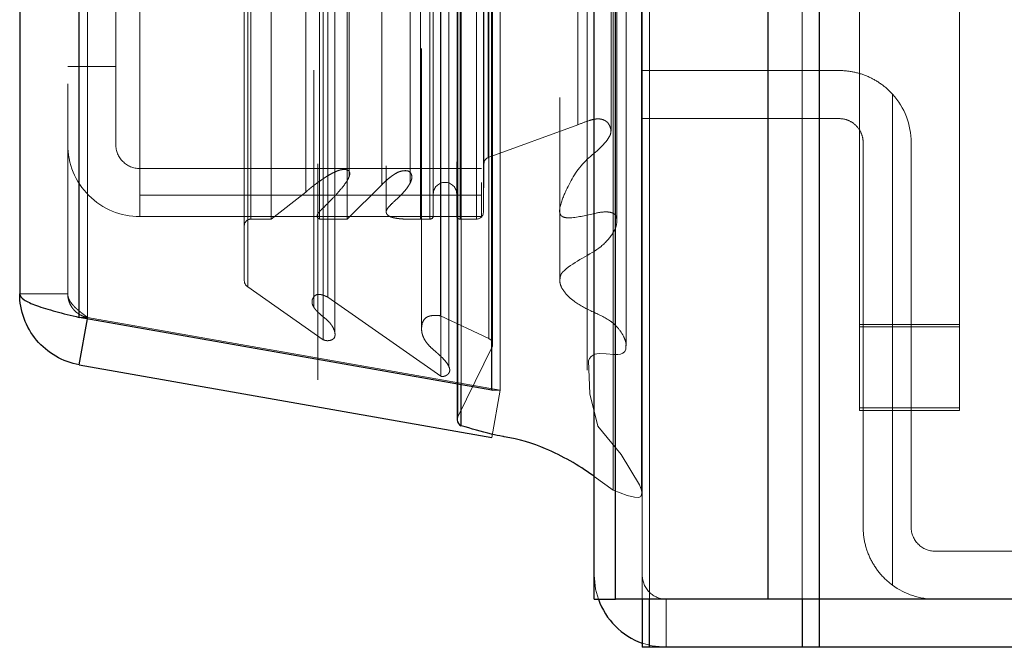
# Model space of a CAD drawing. Header units: inches. Extents: x 0.2 to 10.8, y 0.2 to 8.2.
# Tile 124 of 164: x 5.4837 to 5.5575, y 3.0817 to 3.1287. Entities that reach past the tile are written whole.
import ezdxf

# ---------------------------------------------------------------- set-up
doc = ezdxf.new("R2010")
doc.units = ezdxf.units.IN
doc.header["$MEASUREMENT"] = 0
doc.linetypes.add('HIDDEN', pattern=[0.07500000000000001, 0.05, -0.025])

msp = doc.modelspace()

# ---------------------------------------------------------------- linework, layer by layer
at = {"color": 7, "linetype": 'Continuous', "lineweight": 25}
for p, q in [((5.54363190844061, 5.152793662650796), (5.54363190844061, 3.085295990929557)), ((5.539813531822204, 3.085295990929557), (5.539813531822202, 5.152085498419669)), ((5.526786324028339, 3.085295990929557), (5.526786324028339, 5.146545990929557)), ((5.528367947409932, 3.085295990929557), (5.528367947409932, 5.146701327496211)), ((5.519104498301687, 3.100958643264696), (5.519104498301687, 5.131123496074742)), ((5.488191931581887, 3.106409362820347), (5.488191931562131, 5.12567277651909)), ((5.483729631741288, 5.12390569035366), (5.483729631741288, 3.108176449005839)), ((5.519104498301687, 3.100958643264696), (5.488191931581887, 3.106409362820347)), ((5.488191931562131, 3.102858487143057), (5.488799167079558, 3.106302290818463)), ((5.488191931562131, 3.102858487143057), (5.519104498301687, 3.097407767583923)), ((5.516518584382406, 3.101414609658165), (5.516518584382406, 3.098739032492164)), ((5.516824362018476, 3.098278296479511), (5.516824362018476, 3.101360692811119)), ((5.519104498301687, 3.100958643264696), (5.519146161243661, 3.100958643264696)), ((5.526786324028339, 3.085295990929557), (5.528367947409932, 3.085295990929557)), ((5.539813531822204, 3.085295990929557), (5.528367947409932, 3.085295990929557)), ((5.530386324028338, 3.085295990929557), (5.530386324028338, 3.081695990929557)), ((5.530912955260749, 3.085295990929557), (5.530912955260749, 3.081695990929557)), ((5.54363190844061, 3.085295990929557), (5.539813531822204, 3.085295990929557)), ((5.54235853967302, 3.085295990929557), (5.54235853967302, 3.081695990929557)), ((5.543629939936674, 3.085295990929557), (5.543629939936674, 3.081695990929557)), ((6.123186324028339, 3.085295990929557), (5.54363190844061, 3.085295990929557)), ((5.530912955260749, 3.081695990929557), (5.530386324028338, 3.081695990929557)), ((5.54235853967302, 3.081695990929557), (5.530912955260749, 3.081695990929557)), ((5.543629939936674, 3.081695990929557), (5.54235853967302, 3.081695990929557)), ((6.123186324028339, 3.081695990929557), (5.543629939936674, 3.081695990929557))]:
    msp.add_line(p, q, dxfattribs=at)
at = {"color": 7, "linetype": 'HIDDEN', "lineweight": 18}
for p, q in [((5.54363190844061, 5.152793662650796), (5.54363190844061, 3.085295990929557)), ((5.54363190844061, 3.085295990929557), (5.54363190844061, 5.1527936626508)), ((5.54363190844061, 3.085295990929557), (5.54363190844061, 5.1527936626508)), ((5.539813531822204, 3.085295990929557), (5.539813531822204, 5.152085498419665)), ((5.542359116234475, 3.085295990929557), (5.542359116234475, 5.15208549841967)), ((5.542359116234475, 3.085295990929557), (5.542359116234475, 5.152085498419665)), ((5.528367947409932, 3.085295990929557), (5.528367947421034, 5.146701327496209)), ((5.530386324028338, 3.085295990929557), (5.530386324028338, 5.146545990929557)), ((5.530913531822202, 3.085295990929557), (5.530913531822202, 5.146701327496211)), ((5.530913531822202, 3.085295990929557), (5.530913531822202, 5.146701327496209)), ((5.528215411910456, 3.093476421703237), (5.528215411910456, 5.138605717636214)), ((5.516569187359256, 3.098958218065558), (5.516569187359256, 5.133123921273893)), ((5.516569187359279, 3.098958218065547), (5.516569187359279, 5.133123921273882)), ((5.519729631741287, 3.100958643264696), (5.519729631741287, 5.131123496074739)), ((5.516518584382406, 5.130667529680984), (5.516518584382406, 3.101414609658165)), ((5.516824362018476, 3.101360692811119), (5.516824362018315, 5.13072144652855)), ((5.515286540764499, 3.101999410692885), (5.515286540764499, 5.130082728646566)), ((5.526262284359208, 5.129625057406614), (5.526262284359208, 3.102456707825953)), ((5.515881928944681, 3.102752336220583), (5.515881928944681, 5.129352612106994)), ((5.506481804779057, 3.104737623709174), (5.506481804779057, 5.127344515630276)), ((5.519149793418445, 3.104249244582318), (5.519149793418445, 5.127832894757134)), ((5.519165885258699, 3.104375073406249), (5.519165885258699, 5.127707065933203)), ((5.529179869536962, 3.104274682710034), (5.529179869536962, 5.127802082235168)), ((5.507340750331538, 3.1052920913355), (5.507340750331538, 5.126787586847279)), ((5.518878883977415, 3.104827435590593), (5.518878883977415, 5.127254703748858)), ((5.518878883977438, 3.104827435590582), (5.518878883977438, 5.127254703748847)), ((5.51384783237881, 5.126540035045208), (5.51384783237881, 3.105546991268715)), ((5.488191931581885, 5.125672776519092), (5.488191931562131, 3.106409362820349)), ((5.488817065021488, 3.106409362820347), (5.488817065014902, 5.12567277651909)), ((5.488817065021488, 5.125672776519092), (5.488817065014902, 3.106409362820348)), ((5.515267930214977, 3.106527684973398), (5.515267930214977, 5.125554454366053)), ((5.505773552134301, 5.124924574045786), (5.505773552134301, 3.107154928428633)), ((5.487329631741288, 5.123905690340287), (5.487329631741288, 3.108176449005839)), ((5.506832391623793, 3.107919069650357), (5.506832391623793, 5.124163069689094)), ((5.500562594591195, 3.109138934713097), (5.500562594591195, 5.122943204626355)), ((5.500822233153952, 3.108700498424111), (5.500822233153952, 5.12338164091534)), ((5.524200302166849, 5.122865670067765), (5.524200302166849, 3.109215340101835)), ((5.528477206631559, 3.113540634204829), (5.528477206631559, 5.118542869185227)), ((5.501062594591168, 3.113769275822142), (5.501062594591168, 5.118312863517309)), ((5.501062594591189, 3.113769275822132), (5.501062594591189, 5.118312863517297)), ((5.50258214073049, 3.113769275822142), (5.50258214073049, 5.118312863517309)), ((5.506075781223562, 5.117914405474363), (5.506075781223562, 3.114167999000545)), ((5.506203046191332, 3.113769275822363), (5.506203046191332, 5.118312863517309)), ((5.508270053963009, 3.113769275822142), (5.508270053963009, 5.118312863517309)), ((5.511193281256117, 5.11777123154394), (5.511193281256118, 3.114309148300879)), ((5.513772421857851, 3.113769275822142), (5.513772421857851, 5.118312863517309)), ((5.514476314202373, 5.118312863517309), (5.514476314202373, 3.113769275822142)), ((5.514476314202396, 3.113769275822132), (5.514476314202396, 5.118312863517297)), ((5.514726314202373, 3.114019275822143), (5.514726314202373, 5.118062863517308)), ((5.516476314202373, 5.118062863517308), (5.516476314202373, 3.114019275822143)), ((5.516726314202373, 3.113769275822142), (5.516726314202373, 5.118312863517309)), ((5.516726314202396, 5.118312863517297), (5.516726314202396, 3.113769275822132)), ((5.517970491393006, 3.113769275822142), (5.517970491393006, 5.118312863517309)), ((5.517970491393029, 3.113769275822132), (5.517970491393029, 5.118312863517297)), ((5.518476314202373, 3.114269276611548), (5.518476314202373, 5.117812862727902)), ((5.518476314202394, 3.114269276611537), (5.518476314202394, 5.117812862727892)), ((5.505167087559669, 3.115788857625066), (5.505167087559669, 5.116293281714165)), ((5.518329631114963, 5.116516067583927), (5.518329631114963, 3.115566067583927)), ((5.510864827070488, 3.116346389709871), (5.510864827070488, 5.115735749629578)), ((5.510864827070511, 3.11634638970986), (5.510864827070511, 5.115735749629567)), ((5.512997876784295, 3.116494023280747), (5.512997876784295, 5.1155872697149)), ((5.508431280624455, 3.117011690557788), (5.508431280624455, 5.115074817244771)), ((5.518518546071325, 3.117917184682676), (5.518518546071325, 5.114164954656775)), ((5.518518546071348, 3.117917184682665), (5.518518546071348, 5.114164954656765)), ((5.518846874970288, 3.118381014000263), (5.518846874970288, 5.113701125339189)), ((5.51884687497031, 3.118381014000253), (5.51884687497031, 5.113701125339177)), ((5.525562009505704, 3.120835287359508), (5.525562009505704, 5.111246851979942)), ((5.528042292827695, 3.120368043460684), (5.528042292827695, 5.111693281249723)), ((5.490929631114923, 3.125207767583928), (5.490929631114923, 3.157566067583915)), ((5.492729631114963, 3.157566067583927), (5.492729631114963, 3.115566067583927)), ((5.546662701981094, 3.13465134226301), (5.546662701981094, 3.10569379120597)), ((5.554162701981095, 3.10569379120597), (5.554162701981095, 3.13465134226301)), ((5.490929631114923, 3.125207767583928), (5.487329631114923, 3.125207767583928)), ((5.490929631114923, 3.119357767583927), (5.490929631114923, 3.125207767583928)), ((5.530386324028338, 3.124895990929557), (5.545136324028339, 3.124895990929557)), ((5.549136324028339, 3.123123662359), (5.549136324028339, 3.086346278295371)), ((5.549136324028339, 3.086346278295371), (5.549136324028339, 3.123123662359)), ((5.549136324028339, 3.123123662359), (5.549136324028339, 3.086346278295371)), ((5.549136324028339, 3.086346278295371), (5.549136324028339, 3.123123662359)), ((5.549136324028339, 3.123123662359), (5.549136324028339, 3.086346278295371)), ((5.549136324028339, 3.086346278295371), (5.549136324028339, 3.123123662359)), ((5.545136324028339, 3.121295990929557), (5.530386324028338, 3.121295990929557)), ((5.518846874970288, 3.118381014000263), (5.525562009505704, 3.120835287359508)), ((5.546936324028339, 3.090695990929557), (5.546936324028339, 3.119495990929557)), ((5.550536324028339, 3.119495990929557), (5.550536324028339, 3.090695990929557)), ((5.518329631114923, 3.117557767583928), (5.492729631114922, 3.117557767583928)), ((5.518476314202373, 3.114269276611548), (5.518518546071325, 3.117917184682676)), ((5.508431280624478, 3.117007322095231), (5.508431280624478, 3.117011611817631)), ((5.508270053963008, 3.113769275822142), (5.510864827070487, 3.116346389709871)), ((5.518329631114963, 3.115566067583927), (5.492729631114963, 3.115566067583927)), ((5.492729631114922, 3.115566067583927), (5.492729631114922, 3.113957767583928)), ((5.50258214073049, 3.113769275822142), (5.505167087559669, 3.115788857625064)), ((5.518329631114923, 3.115566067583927), (5.518329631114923, 3.113957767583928)), ((5.518329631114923, 3.113957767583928), (5.492729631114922, 3.113957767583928)), ((5.501062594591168, 3.113769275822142), (5.50258214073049, 3.113769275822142)), ((5.506075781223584, 3.114167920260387), (5.506075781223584, 3.101742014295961)), ((5.506203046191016, 3.113769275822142), (5.508270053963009, 3.113769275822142)), ((5.513772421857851, 3.113769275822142), (5.514476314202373, 3.113769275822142)), ((5.516726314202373, 3.113769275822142), (5.517970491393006, 3.113769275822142)), ((5.506481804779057, 3.104737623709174), (5.500822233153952, 3.108700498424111)), ((5.487329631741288, 3.108176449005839), (5.483729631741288, 3.108176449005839)), ((5.5152865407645, 3.101999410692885), (5.506832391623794, 3.107919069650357)), ((5.488191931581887, 3.106409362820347), (5.488817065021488, 3.106409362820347)), ((5.488799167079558, 3.106302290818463), (5.488817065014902, 3.106403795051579)), ((5.519729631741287, 3.100958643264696), (5.488817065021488, 3.106409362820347)), ((5.488817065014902, 3.106403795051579), (5.519729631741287, 3.100953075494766)), ((5.518878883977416, 3.104827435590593), (5.515267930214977, 3.106527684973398)), ((5.546662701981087, 3.105873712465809), (5.554162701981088, 3.105873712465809)), ((5.546662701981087, 3.105873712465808), (5.554162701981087, 3.105873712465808)), ((5.546662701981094, 3.105693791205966), (5.554162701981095, 3.105693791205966)), ((5.546662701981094, 3.105693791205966), (5.554162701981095, 3.105693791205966)), ((5.546662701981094, 3.10569379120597), (5.554162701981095, 3.10569379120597)), ((5.546662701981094, 3.09944379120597), (5.546662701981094, 3.10569379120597)), ((5.546662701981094, 3.10569379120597), (5.554162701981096, 3.10569379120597)), ((5.554162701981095, 3.10569379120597), (5.554162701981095, 3.09944379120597)), ((5.513847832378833, 3.105546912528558), (5.513847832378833, 3.105542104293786)), ((5.516569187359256, 3.098958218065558), (5.519149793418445, 3.104249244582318)), ((5.515881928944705, 3.102729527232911), (5.515881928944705, 3.102752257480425)), ((5.526262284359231, 3.102456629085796), (5.526262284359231, 3.102451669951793)), ((5.519104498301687, 3.097407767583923), (5.519729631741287, 3.100953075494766)), ((5.519146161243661, 3.100958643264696), (5.519729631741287, 3.100958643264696)), ((5.546662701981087, 3.099623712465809), (5.554162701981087, 3.099623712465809)), ((5.546662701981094, 3.09944379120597), (5.554162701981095, 3.09944379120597)), ((5.528215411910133, 3.093476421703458), (5.526786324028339, 3.094494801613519)), ((5.552336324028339, 3.088895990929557), (5.599136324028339, 3.088895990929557)), ((5.530912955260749, 3.085295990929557), (5.530912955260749, 3.081695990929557)), ((5.532186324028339, 3.085295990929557), (5.532186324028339, 3.081695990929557)), ((5.54235853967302, 3.085295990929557), (5.54235853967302, 3.081695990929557)), ((5.543629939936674, 3.085295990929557), (5.543629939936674, 3.081695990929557))]:
    msp.add_line(p, q, dxfattribs=at)
at = {"color": 7, "linetype": 'HIDDEN', "lineweight": 18, "flags": 128}
for points in [[(5.53031974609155, 3.093442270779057), (5.530319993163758, 4.10794627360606), (5.530319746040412, 5.138640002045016)], [(5.530319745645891, 3.093440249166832), (5.530319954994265, 4.095360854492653), (5.53031974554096, 5.138639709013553)], [(5.529179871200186, 3.104267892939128), (5.529179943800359, 4.137277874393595), (5.529179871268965, 5.127815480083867)], [(5.528477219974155, 3.113550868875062), (5.528477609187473, 4.074676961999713), (5.528477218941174, 5.118541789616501)], [(5.524207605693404, 5.11751799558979), (5.524207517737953, 4.124124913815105), (5.524207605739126, 3.114563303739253)], [(5.524207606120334, 5.117520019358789), (5.524207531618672, 4.136719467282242), (5.52420760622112, 3.114563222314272)], [(5.529163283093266, 3.104274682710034), (5.529157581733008, 3.104020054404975), (5.529083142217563, 3.103856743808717), (5.528939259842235, 3.103734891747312), (5.528753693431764, 3.103659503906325), (5.528563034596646, 3.103627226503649), (5.528258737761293, 3.103628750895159), (5.527689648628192, 3.103677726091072), (5.527173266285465, 3.103705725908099), (5.52697678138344, 3.103685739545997), (5.526826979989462, 3.103643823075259), (5.526694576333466, 3.103582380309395), (5.526557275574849, 3.103482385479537), (5.526439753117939, 3.103337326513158), (5.526354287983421, 3.103145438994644), (5.526465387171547, 3.100690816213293), (5.527049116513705, 3.098265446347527), (5.528803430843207, 3.096142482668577), (5.530175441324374, 3.093866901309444), (5.530314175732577, 3.093465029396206), (5.530350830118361, 3.093255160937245), (5.530307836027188, 3.093042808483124), (5.530266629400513, 3.092989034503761), (5.530232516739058, 3.092962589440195), (5.530184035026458, 3.092939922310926), (5.530099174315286, 3.092921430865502), (5.529804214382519, 3.092935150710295), (5.529254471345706, 3.093078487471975), (5.528215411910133, 3.093476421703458), (5.528215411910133, 3.093476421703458)], [(5.527095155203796, 3.085295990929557), (5.526890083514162, 3.08604250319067), (5.526786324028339, 3.087095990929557)], [(5.532186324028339, 3.081695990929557), (5.531132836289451, 3.08179975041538), (5.530386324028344, 3.082004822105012)]]:
    msp.add_lwpolyline(points, dxfattribs=at)
at = {"color": 7, "linetype": 'HIDDEN', "lineweight": 18}
for centre, radius, start, end in [((5.545136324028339, 3.119495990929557), 0.00540000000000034, 0, 42.2054464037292), ((5.492729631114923, 3.119357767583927), 0.005400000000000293, 180, 270.0000000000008), ((5.492729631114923, 3.119357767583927), 0.00180000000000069, 180, 270.0000000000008), ((5.519018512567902, 3.117911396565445), 0.0005000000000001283, 110.0765427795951, 179.3367158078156), ((5.515601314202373, 3.115644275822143), 0.0008750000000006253, 0, 180), ((5.501062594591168, 3.113269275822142), 0.000500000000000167, 90, 180), ((5.514476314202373, 3.114019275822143), 0.0002500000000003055, 270.0000000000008, 0), ((5.516726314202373, 3.114019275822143), 0.0002500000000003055, 180, 270.0000000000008), ((5.517970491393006, 3.114275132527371), 0.0005058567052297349, 270.0000000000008, 359.3367158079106), ((5.501062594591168, 3.109138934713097), 0.0005000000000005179, 180, 241.2673752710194), ((5.5186658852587, 3.104375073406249), 0.0005000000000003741, 345.4243750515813, 64.78618570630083), ((5.517018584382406, 3.098739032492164), 0.000500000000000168, 154.0000000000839, 180), ((5.552336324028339, 3.090695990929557), 0.001800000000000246, 180, 270.0000000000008), ((5.532186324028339, 3.087095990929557), 0.001800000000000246, 180, 270.0000000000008), ((5.552336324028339, 3.090695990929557), 0.005400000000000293, 233.6587969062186, 270.0000000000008)]:
    msp.add_arc(centre, radius, start, end, dxfattribs=at)
at = {"color": 7, "linetype": 'Continuous', "lineweight": 25}
for centre, radius, start, end in [((5.517018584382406, 3.098739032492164), 0.0004999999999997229, 180, 247.1422396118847), ((5.532186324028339, 3.087095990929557), 0.005400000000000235, 199.4712206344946, 250.5287793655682)]:
    msp.add_arc(centre, radius, start, end, dxfattribs=at)
at = {"color": 7, "linetype": 'HIDDEN', "lineweight": 18}
for points, knots in [([(5.545136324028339, 3.124895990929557), (5.545508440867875, 3.124895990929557), (5.545876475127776, 3.12485792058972), (5.546604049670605, 3.124705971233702), (5.546967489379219, 3.124589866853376), (5.547654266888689, 3.124287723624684), (5.547980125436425, 3.124102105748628), (5.548595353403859, 3.123659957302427), (5.548880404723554, 3.123405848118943), (5.549136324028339, 3.123123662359)], [0, 0, 0, 0, 0.25, 0.25, 0.5, 0.5, 0.75, 0.75, 1, 1, 1, 1]), ([(5.525562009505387, 3.120835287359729), (5.525839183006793, 3.120947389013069), (5.526234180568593, 3.121107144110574), (5.526733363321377, 3.12124687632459), (5.527017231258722, 3.121281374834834), (5.52723947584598, 3.121271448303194), (5.527443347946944, 3.121220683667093), (5.527650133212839, 3.121123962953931), (5.527837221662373, 3.120948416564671), (5.528009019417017, 3.120655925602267), (5.52807572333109, 3.120285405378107), (5.527663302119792, 3.119331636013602), (5.525873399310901, 3.118154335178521), (5.524799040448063, 3.116285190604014), (5.524269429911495, 3.114981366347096), (5.524178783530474, 3.114389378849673), (5.524208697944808, 3.114185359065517), (5.524279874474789, 3.114046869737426), (5.524384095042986, 3.113965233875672), (5.524487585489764, 3.113915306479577), (5.524726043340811, 3.113851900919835), (5.525594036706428, 3.113881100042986), (5.526578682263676, 3.11417931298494), (5.527546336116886, 3.114329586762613), (5.527951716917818, 3.114288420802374), (5.528141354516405, 3.114240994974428), (5.528321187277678, 3.114136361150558), (5.528409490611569, 3.114001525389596), (5.52850808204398, 3.113731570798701), (5.528471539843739, 3.113296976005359), (5.528118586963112, 3.112547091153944), (5.52698207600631, 3.111244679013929), (5.525249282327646, 3.110616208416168), (5.524368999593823, 3.109755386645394), (5.524237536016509, 3.109535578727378), (5.524219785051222, 3.109337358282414), (5.524208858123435, 3.109215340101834)], [0, 0, 0, 0, 0.03670108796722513, 0.05230240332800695, 0.06109903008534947, 0.06947855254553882, 0.07765620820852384, 0.08551847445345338, 0.09709448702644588, 0.1133872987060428, 0.1368169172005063, 0.1550870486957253, 0.273481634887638, 0.4053471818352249, 0.4786556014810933, 0.4933325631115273, 0.5016745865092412, 0.5117639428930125, 0.5159617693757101, 0.5196808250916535, 0.5264530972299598, 0.5445840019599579, 0.6172323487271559, 0.6496049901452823, 0.655657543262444, 0.6640135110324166, 0.672574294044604, 0.6817238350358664, 0.687010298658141, 0.7178110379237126, 0.7504507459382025, 0.8151689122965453, 0.9604413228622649, 0.9684963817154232, 0.9806073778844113, 1, 1, 1, 1]), ([(5.546936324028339, 3.119495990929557), (5.546936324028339, 3.119735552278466), (5.546888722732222, 3.119970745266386), (5.546705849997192, 3.1204086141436), (5.54657048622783, 3.120608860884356), (5.546236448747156, 3.12093995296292), (5.54603519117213, 3.121072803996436), (5.545604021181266, 3.121249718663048), (5.54537028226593, 3.121295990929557), (5.545136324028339, 3.121295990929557)], [0, 0, 0, 0, 0.25, 0.25, 0.5, 0.5, 0.75, 0.75, 1, 1, 1, 1]), ([(5.505167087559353, 3.115788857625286), (5.505230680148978, 3.115847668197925), (5.505357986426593, 3.115965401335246), (5.505563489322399, 3.116132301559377), (5.505775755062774, 3.116294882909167), (5.505992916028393, 3.116454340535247), (5.506211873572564, 3.116613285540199), (5.506434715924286, 3.11676940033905), (5.506663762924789, 3.11692052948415), (5.506926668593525, 3.117081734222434), (5.507211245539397, 3.117237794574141), (5.507506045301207, 3.117373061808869), (5.507760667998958, 3.117456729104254), (5.507972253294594, 3.117486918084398), (5.508145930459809, 3.117484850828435), (5.508295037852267, 3.117453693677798), (5.508408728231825, 3.117366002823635), (5.508470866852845, 3.117240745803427), (5.508467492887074, 3.117100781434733), (5.508420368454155, 3.116954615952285), (5.508312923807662, 3.116708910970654), (5.508070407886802, 3.116339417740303), (5.507647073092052, 3.115826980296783), (5.507197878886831, 3.115337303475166), (5.506766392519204, 3.114901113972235), (5.506450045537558, 3.114577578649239), (5.506197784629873, 3.114342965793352), (5.506069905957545, 3.11417006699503), (5.50600643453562, 3.114042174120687), (5.506011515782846, 3.113925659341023), (5.506073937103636, 3.113847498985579), (5.50613900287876, 3.113799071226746), (5.50618460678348, 3.113777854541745), (5.506203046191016, 3.113769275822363)], [0, 0, 0, 0, 0.03128962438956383, 0.06263883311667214, 0.0939900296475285, 0.1252518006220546, 0.1563441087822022, 0.1873161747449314, 0.2182554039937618, 0.2492251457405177, 0.2907698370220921, 0.3255556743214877, 0.3533724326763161, 0.374159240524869, 0.389516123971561, 0.4048457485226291, 0.4200318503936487, 0.4363557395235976, 0.4579399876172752, 0.4789056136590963, 0.4992258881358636, 0.5663369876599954, 0.6499042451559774, 0.7496387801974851, 0.8123354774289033, 0.8749457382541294, 0.9148795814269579, 0.9375160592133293, 0.9563103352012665, 0.9710670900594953, 0.9834351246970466, 0.9933021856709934, 0.9999999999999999, 0.9999999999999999, 0.9999999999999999, 0.9999999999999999]), ([(5.510864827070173, 3.116346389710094), (5.510978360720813, 3.116456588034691), (5.511189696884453, 3.116661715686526), (5.511517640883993, 3.11692502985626), (5.511811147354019, 3.117137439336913), (5.512082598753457, 3.117289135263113), (5.51234739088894, 3.117372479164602), (5.512596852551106, 3.117406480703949), (5.512832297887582, 3.117385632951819), (5.512985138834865, 3.117287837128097), (5.513064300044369, 3.117171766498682), (5.513118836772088, 3.117021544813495), (5.513126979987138, 3.11681846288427), (5.513048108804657, 3.116577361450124), (5.512904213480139, 3.116310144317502), (5.512700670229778, 3.11601109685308), (5.512420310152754, 3.115690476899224), (5.512063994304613, 3.115329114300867), (5.511679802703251, 3.114992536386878), (5.511382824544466, 3.114689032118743), (5.511235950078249, 3.114473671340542), (5.511184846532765, 3.114325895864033), (5.511205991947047, 3.11419561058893), (5.511298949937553, 3.11406263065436), (5.511464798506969, 3.113958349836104), (5.511652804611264, 3.113892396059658), (5.511835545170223, 3.113850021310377), (5.511986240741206, 3.113824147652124), (5.512089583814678, 3.113810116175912), (5.512144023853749, 3.113803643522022), (5.512172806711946, 3.113800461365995), (5.512186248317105, 3.113799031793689), (5.512191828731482, 3.113798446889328), (5.512194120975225, 3.113798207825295), (5.512195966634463, 3.113798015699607), (5.512201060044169, 3.113797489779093), (5.512194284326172, 3.113798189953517), (5.512198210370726, 3.113797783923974), (5.512199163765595, 3.113797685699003), (5.512199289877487, 3.113797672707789), (5.512199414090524, 3.113797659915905), (5.512199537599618, 3.113797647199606), (5.512199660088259, 3.113797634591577), (5.51219978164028, 3.113797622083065), (5.512199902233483, 3.113797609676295), (5.512200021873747, 3.113797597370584), (5.51220014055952, 3.113797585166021), (5.512200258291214, 3.113797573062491), (5.512200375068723, 3.113797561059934), (5.512200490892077, 3.113797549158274), (5.51220060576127, 3.113797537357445), (5.512200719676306, 3.113797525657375), (5.512200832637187, 3.113797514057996), (5.512200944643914, 3.113797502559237), (5.512201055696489, 3.113797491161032), (5.512201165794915, 3.113797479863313), (5.512201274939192, 3.113797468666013), (5.512201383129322, 3.113797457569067), (5.512201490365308, 3.113797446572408), (5.512201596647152, 3.113797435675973), (5.512201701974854, 3.113797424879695), (5.512201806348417, 3.113797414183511), (5.512201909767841, 3.113797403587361), (5.512202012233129, 3.113797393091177), (5.512202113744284, 3.1137973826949), (5.512202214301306, 3.11379737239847), (5.512202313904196, 3.113797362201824), (5.512202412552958, 3.113797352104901), (5.512202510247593, 3.113797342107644), (5.512202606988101, 3.113797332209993), (5.512202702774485, 3.113797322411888), (5.512202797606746, 3.113797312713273), (5.512202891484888, 3.113797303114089), (5.512202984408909, 3.113797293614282), (5.512203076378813, 3.113797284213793), (5.512203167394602, 3.113797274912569), (5.512203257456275, 3.113797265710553), (5.512203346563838, 3.113797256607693), (5.512203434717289, 3.113797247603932), (5.512203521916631, 3.11379723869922), (5.512203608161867, 3.113797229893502), (5.512203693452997, 3.113797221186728), (5.512203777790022, 3.113797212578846), (5.512203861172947, 3.113797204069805), (5.51220394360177, 3.113797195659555), (5.512204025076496, 3.113797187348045), (5.512204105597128, 3.113797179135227), (5.512204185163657, 3.113797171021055), (5.512204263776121, 3.113797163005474), (5.512204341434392, 3.113797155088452), (5.512204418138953, 3.113797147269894), (5.512204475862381, 3.113797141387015), (5.512204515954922, 3.113797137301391), (5.512204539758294, 3.113797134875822), (5.512204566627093, 3.113797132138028), (5.512204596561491, 3.113797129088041), (5.512204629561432, 3.113797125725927), (5.51220466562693, 3.113797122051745), (5.512204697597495, 3.113797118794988), (5.512204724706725, 3.11379711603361), (5.512204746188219, 3.113797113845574), (5.512204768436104, 3.113797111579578), (5.512204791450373, 3.113797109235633), (5.512204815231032, 3.113797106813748), (5.512204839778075, 3.113797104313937), (5.512204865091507, 3.113797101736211), (5.512204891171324, 3.113797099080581), (5.512204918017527, 3.113797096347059), (5.512204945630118, 3.113797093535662), (5.512204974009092, 3.113797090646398), (5.512205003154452, 3.113797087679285), (5.512205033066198, 3.113797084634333), (5.512205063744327, 3.113797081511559), (5.512205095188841, 3.113797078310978), (5.512205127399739, 3.113797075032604), (5.512205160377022, 3.113797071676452), (5.512205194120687, 3.113797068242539), (5.512205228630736, 3.11379706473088), (5.512205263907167, 3.113797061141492), (5.512205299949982, 3.113797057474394), (5.512205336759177, 3.113797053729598), (5.512205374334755, 3.113797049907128), (5.512205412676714, 3.113797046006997), (5.512205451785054, 3.113797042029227), (5.512205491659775, 3.113797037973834), (5.512205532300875, 3.113797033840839), (5.512205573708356, 3.113797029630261), (5.512205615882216, 3.113797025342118), (5.512205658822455, 3.113797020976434), (5.512205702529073, 3.113797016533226), (5.51220574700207, 3.113797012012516), (5.512205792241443, 3.113797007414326), (5.512205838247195, 3.113797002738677), (5.512205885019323, 3.113796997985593), (5.512205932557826, 3.113796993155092), (5.512205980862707, 3.1137969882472), (5.512206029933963, 3.11379698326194), (5.512206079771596, 3.113796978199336), (5.512207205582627, 3.113796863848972), (5.512210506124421, 3.113796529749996), (5.512218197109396, 3.113795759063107), (5.512233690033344, 3.113794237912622), (5.512264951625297, 3.113791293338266), (5.512327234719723, 3.113785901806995), (5.512441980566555, 3.113777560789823), (5.512652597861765, 3.113766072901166), (5.512959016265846, 3.113757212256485), (5.513349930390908, 3.113757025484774), (5.513626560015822, 3.113765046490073), (5.513772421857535, 3.113769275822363)], [0, 0, 0, 0, 0.05511511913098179, 0.1025935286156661, 0.1423086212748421, 0.1748045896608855, 0.2010286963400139, 0.2255254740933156, 0.2469189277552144, 0.2665083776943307, 0.2813235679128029, 0.2988818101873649, 0.3292506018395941, 0.3622463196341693, 0.3988484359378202, 0.4453695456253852, 0.496315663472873, 0.5515760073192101, 0.6233121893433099, 0.6730463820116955, 0.7014058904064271, 0.717508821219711, 0.733737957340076, 0.7540318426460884, 0.7754405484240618, 0.7952723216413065, 0.8142597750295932, 0.8310083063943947, 0.8396756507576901, 0.8443510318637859, 0.8467922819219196, 0.8480345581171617, 0.8482190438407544, 0.8484276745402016, 0.8486604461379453, 0.8489227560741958, 0.849180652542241, 0.8494374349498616, 0.849449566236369, 0.8494616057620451, 0.8494735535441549, 0.8494854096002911, 0.84949717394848, 0.8495088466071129, 0.8495204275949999, 0.8495319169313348, 0.8495433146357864, 0.8495546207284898, 0.8495658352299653, 0.8495769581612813, 0.8495879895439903, 0.8495989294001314, 0.849609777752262, 0.8496205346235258, 0.8496312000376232, 0.8496417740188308, 0.8496522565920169, 0.8496626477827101, 0.8496729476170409, 0.8496831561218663, 0.8496932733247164, 0.8497032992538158, 0.84971323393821, 0.8497230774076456, 0.849732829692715, 0.8497424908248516, 0.8497520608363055, 0.8497615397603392, 0.849770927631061, 0.8497802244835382, 0.8497894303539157, 0.8497985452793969, 0.8498075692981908, 0.8498165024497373, 0.8498253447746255, 0.8498340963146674, 0.8498427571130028, 0.8498513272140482, 0.8498598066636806, 0.8498681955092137, 0.8498764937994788, 0.849884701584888, 0.8498928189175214, 0.8499008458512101, 0.8499087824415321, 0.8499166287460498, 0.8499243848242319, 0.8499320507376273, 0.8499396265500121, 0.8499471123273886, 0.8499545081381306, 0.849961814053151, 0.8499638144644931, 0.8499661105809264, 0.8499687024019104, 0.849971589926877, 0.8499747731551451, 0.849978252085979, 0.8499820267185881, 0.8499840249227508, 0.8499860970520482, 0.8499882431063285, 0.8499904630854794, 0.8499927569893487, 0.8499951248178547, 0.849997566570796, 0.8500000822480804, 0.8500026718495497, 0.8500053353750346, 0.8500080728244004, 0.850010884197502, 0.8500137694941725, 0.8500167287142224, 0.8500197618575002, 0.8500228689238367, 0.85002604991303, 0.8500293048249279, 0.8500326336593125, 0.8500360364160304, 0.8500395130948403, 0.8500430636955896, 0.8500466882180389, 0.8500503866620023, 0.8500541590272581, 0.8500580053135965, 0.8500619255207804, 0.8500659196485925, 0.8500699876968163, 0.8500741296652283, 0.8500783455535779, 0.8500826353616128, 0.8500869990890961, 0.8500914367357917, 0.8500959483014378, 0.8501005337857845, 0.8501051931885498, 0.8501099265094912, 0.8501147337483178, 0.8501196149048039, 0.8504357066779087, 0.8510697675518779, 0.8523447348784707, 0.8549167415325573, 0.8601065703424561, 0.8703302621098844, 0.8879963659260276, 0.9206641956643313, 0.9581676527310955, 1, 1, 1, 1]), ([(5.506203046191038, 3.113769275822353), (5.506190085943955, 3.113775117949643), (5.506155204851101, 3.113790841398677), (5.50610040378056, 3.113826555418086), (5.506035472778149, 3.113886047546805), (5.506019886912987, 3.113943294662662), (5.506011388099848, 3.113974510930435)], [0, 0, 0, 0, 0.1298747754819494, 0.3495438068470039, 0.6453128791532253, 1, 1, 1, 1]), ([(5.529158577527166, 3.104267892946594), (5.529163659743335, 3.104318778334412), (5.529180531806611, 3.104487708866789), (5.529091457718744, 3.104735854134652), (5.52891472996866, 3.105151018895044), (5.528645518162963, 3.105537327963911), (5.528288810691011, 3.105898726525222), (5.527721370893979, 3.1063681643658), (5.526582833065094, 3.106841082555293), (5.525437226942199, 3.107457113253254), (5.524707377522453, 3.108087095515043), (5.524373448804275, 3.10854352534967), (5.524211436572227, 3.108938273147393), (5.524211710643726, 3.109133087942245), (5.524211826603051, 3.10921551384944)], [0, 0, 0, 0, 0.0238463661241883, 0.07916573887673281, 0.1199096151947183, 0.2302673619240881, 0.2810880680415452, 0.3290572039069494, 0.5222954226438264, 0.7180538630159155, 0.808797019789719, 0.9081970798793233, 0.961158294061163, 0.9999999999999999, 0.9999999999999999, 0.9999999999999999, 0.9999999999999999]), ([(5.488817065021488, 3.106409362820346), (5.488758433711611, 3.106451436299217), (5.488641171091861, 3.106535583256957), (5.48847096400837, 3.106661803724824), (5.4883070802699, 3.106788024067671), (5.488151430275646, 3.106914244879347), (5.488005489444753, 3.107040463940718), (5.487870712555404, 3.107166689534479), (5.487717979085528, 3.107324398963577), (5.487562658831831, 3.107513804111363), (5.487430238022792, 3.10773467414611), (5.487345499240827, 3.107955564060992), (5.4873349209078, 3.10810282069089), (5.487329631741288, 3.108176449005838)], [0, 0, 0, 0, 0.07144899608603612, 0.1428979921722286, 0.2143469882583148, 0.285795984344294, 0.3572449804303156, 0.4286939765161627, 0.50014297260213, 0.6251072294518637, 0.750071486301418, 0.8750357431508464, 1, 1, 1, 1]), ([(5.487329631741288, 3.10817644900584), (5.487331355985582, 3.108116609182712), (5.487334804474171, 3.107996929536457), (5.487362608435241, 3.107819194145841), (5.487406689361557, 3.107645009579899), (5.4874682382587, 3.107476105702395), (5.487546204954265, 3.10731416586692), (5.487639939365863, 3.107160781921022), (5.487775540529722, 3.106981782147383), (5.487966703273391, 3.106790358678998), (5.488225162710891, 3.106610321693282), (5.488510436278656, 3.106473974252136), (5.488714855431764, 3.106427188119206), (5.488817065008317, 3.10640379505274)], [0, 0, 0, 0, 0.07144899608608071, 0.1428979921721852, 0.2143469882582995, 0.2857959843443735, 0.3572449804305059, 0.4286939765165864, 0.5001429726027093, 0.6251072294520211, 0.750071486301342, 0.8750357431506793, 1, 1, 1, 1]), ([(5.506832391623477, 3.107919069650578), (5.506761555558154, 3.107950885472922), (5.506632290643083, 3.108008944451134), (5.506448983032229, 3.108079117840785), (5.506298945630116, 3.108117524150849), (5.506153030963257, 3.10813672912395), (5.505977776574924, 3.108123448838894), (5.505802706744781, 3.108003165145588), (5.50567426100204, 3.107814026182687), (5.505619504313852, 3.107599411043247), (5.505655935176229, 3.10738986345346), (5.50573574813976, 3.107218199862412), (5.50582856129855, 3.10707918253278), (5.505916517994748, 3.106970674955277), (5.506051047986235, 3.106822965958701), (5.506253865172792, 3.106635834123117), (5.506529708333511, 3.106407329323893), (5.506779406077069, 3.106191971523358), (5.506991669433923, 3.10597468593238), (5.507167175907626, 3.105741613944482), (5.507309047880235, 3.105460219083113), (5.507383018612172, 3.105148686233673), (5.50734043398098, 3.104888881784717), (5.507198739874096, 3.104767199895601), (5.507095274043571, 3.104713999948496), (5.506976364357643, 3.104678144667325), (5.506848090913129, 3.104660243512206), (5.506717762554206, 3.104662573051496), (5.506589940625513, 3.104685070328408), (5.506517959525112, 3.104720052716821), (5.50648180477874, 3.104737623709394)], [0, 0, 0, 0, 0.03553125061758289, 0.06483906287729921, 0.08804888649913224, 0.1035037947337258, 0.1281658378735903, 0.160414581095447, 0.2020166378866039, 0.2491996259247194, 0.2900851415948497, 0.3262651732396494, 0.3574294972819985, 0.3829550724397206, 0.4025100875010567, 0.463701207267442, 0.5251041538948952, 0.5856696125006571, 0.628615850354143, 0.6819784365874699, 0.7451102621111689, 0.8081071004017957, 0.8717449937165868, 0.8899833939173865, 0.9079898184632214, 0.926139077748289, 0.9444837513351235, 0.9629211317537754, 0.981375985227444, 1, 1, 1, 1]), ([(5.515267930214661, 3.106527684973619), (5.515201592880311, 3.106536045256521), (5.515070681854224, 3.106552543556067), (5.51487560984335, 3.106558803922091), (5.514691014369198, 3.106550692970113), (5.514522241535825, 3.106526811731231), (5.514373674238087, 3.106487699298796), (5.51417223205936, 3.106400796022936), (5.513944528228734, 3.106165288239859), (5.513839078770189, 3.105755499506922), (5.513842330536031, 3.105325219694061), (5.513959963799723, 3.104937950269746), (5.514138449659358, 3.10461609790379), (5.514380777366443, 3.104306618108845), (5.514672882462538, 3.104033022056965), (5.514960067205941, 3.103788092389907), (5.515169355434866, 3.103600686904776), (5.515300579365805, 3.103475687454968), (5.515491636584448, 3.103285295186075), (5.51572757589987, 3.10301787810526), (5.515940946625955, 3.102675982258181), (5.515969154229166, 3.102406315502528), (5.515907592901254, 3.10225624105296), (5.515834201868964, 3.102162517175), (5.515753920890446, 3.102093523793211), (5.515658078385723, 3.102038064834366), (5.515558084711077, 3.102000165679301), (5.515460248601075, 3.101981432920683), (5.515367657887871, 3.101979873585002), (5.51531279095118, 3.101993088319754), (5.515286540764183, 3.101999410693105)], [0, 0, 0, 0, 0.02396969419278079, 0.04730213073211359, 0.06933542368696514, 0.0896983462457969, 0.1083290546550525, 0.1254877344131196, 0.1729465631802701, 0.2499754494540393, 0.3258696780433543, 0.3918200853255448, 0.4496868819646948, 0.4992002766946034, 0.5665081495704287, 0.6208821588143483, 0.6610785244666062, 0.6870429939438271, 0.6990243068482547, 0.7779524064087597, 0.8470242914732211, 0.8845484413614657, 0.9103323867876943, 0.9242266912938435, 0.9396561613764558, 0.9542467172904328, 0.9676181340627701, 0.9795711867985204, 0.9902261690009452, 1, 1, 1, 1]), ([(5.549136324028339, 3.086346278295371), (5.548793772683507, 3.086598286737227), (5.548487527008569, 3.086885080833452), (5.54794474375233, 3.087525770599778), (5.54770777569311, 3.087883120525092), (5.547329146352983, 3.088631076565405), (5.547182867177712, 3.089028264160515), (5.546985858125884, 3.089852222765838), (5.546936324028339, 3.090270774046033), (5.546936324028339, 3.090695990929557)], [0, 0, 0, 0, 0.25, 0.25, 0.5, 0.5, 0.75, 0.75, 1, 1, 1, 1])]:
    msp.add_open_spline(points, degree=3, knots=knots, dxfattribs=at)
at = {"color": 7, "linetype": 'Continuous', "lineweight": 25}
for points, knots in [([(5.483729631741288, 3.108176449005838), (5.483729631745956, 3.108029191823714), (5.483840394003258, 3.10788193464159), (5.484270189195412, 3.107587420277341), (5.484589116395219, 3.107440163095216), (5.485396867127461, 3.107145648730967), (5.485885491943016, 3.106998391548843), (5.486973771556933, 3.106703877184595), (5.487573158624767, 3.10655662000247), (5.488191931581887, 3.106409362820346)], [0, 0, 0, 0, 0.25, 0.25, 0.5, 0.5, 0.75, 0.75, 1, 1, 1, 1]), ([(5.488191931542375, 3.102858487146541), (5.487573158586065, 3.102967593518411), (5.486973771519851, 3.103185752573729), (5.485885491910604, 3.103814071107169), (5.485396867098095, 3.104224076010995), (5.484589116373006, 3.105186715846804), (5.484270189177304, 3.105739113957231), (5.483840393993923, 3.106919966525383), (5.483729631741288, 3.107548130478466), (5.483729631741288, 3.10817644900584)], [0, 0, 0, 0, 0.25, 0.25, 0.5, 0.5, 0.75, 0.75, 1, 1, 1, 1]), ([(5.526786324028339, 3.094494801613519), (5.526743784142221, 3.094525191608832), (5.525645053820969, 3.095310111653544), (5.523571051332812, 3.096531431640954), (5.521096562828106, 3.097302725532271), (5.519680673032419, 3.097524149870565), (5.5186072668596, 3.097789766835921), (5.517578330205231, 3.098071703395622), (5.516824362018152, 3.098278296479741)], [0, 0, 0, 0, 0.01582695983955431, 0.4087824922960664, 0.7013418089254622, 0.7114501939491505, 0.7885609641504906, 1, 1, 1, 1])]:
    msp.add_open_spline(points, degree=3, knots=knots, dxfattribs=at)

doc.saveas('drawing.dxf')
